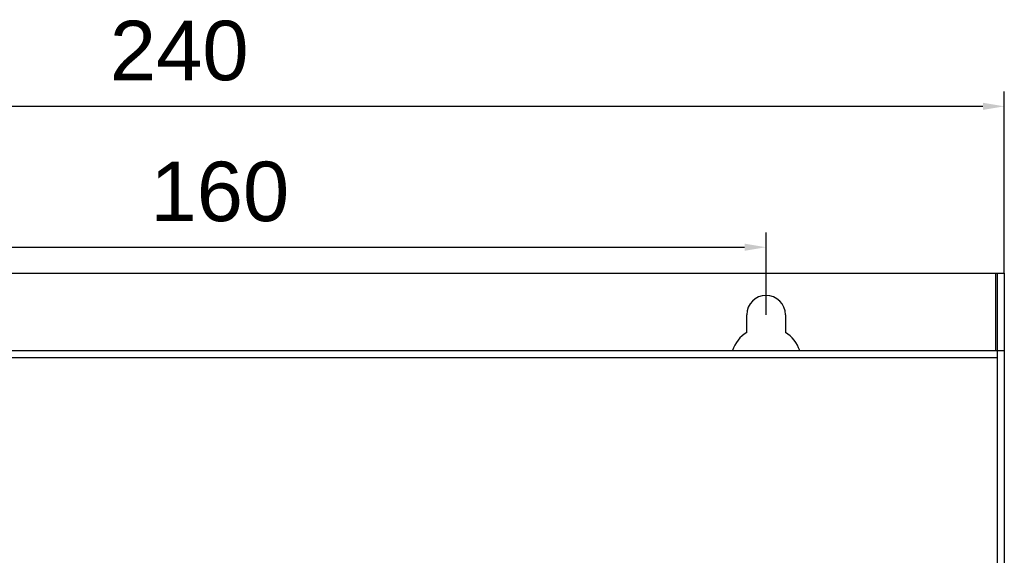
# Model space of a CAD drawing. Header units: millimetres. Extents: x 1117 to 38156, y -1945 to 7303.
# Tile 153 of 256: x 5455 to 5620, y 840 to 930. Entities that reach past the tile are written whole.
import ezdxf

# ---------------------------------------------------------------- set-up
doc = ezdxf.new("R2010")
doc.units = ezdxf.units.MM
doc.styles.get("Standard").update_dxf_attribs({"font": 'arial.ttf'})
doc.dimstyles.new('DIMSTYLE_1', dxfattribs={"dimtxt": 4.2, "dimasz": 3.6, "dimexe": 2.5, "dimexo": 0, "dimgap": 1.05, "dimtad": 1, "dimdsep": 46, "dimtxsty": 'Standard', "dimblk": '_FILLED', "dimblk1": '_FILLED', "dimblk2": '_FILLED', "dimcen": 0.09, "dimazin": 2, "dimtp": 0.01, "dimtm": 0.01, "dimtfac": 1, "dimtofl": 0, "dimtmove": 0, "dimatfit": 3, "dimldrblk": '_FILLED', "dimfxl": 0, "dimtolj": 1, "dimarcsym": 0})

# ---------------------------------------------------------------- blocks, each defined once
blk = doc.blocks.new('_FILLED')
at = {"color": 0, "linetype": 'ByBlock'}
blk.add_solid([(0, 0), (-1, 0.167), (-1, -0.167)], dxfattribs=at)
blk = doc.blocks.new('*D18')
at = {"color": 0, "linetype": 'Continuous', "lineweight": -2}
for p, q in [((5379.91, 887.6), (5379.91, 918.13)), ((5619.91, 887.6), (5619.91, 918.13)), ((5383.51, 915.63), (5616.31, 915.63))]:
    blk.add_line(p, q, dxfattribs=at)
at = {"layer": 'Defpoints', "color": 0, "linetype": 'Continuous'}
for p in [(5619.91, 915.63), (5379.91, 887.6), (5619.91, 887.6)]:
    blk.add_point(p, dxfattribs=at)
at = {"color": 0, "linetype": 'Continuous', "lineweight": -2, "xscale": 3.6, "yscale": 3.6, "zscale": 3.6, "rotation": 180}
blk.add_blockref('_FILLED', (5379.91, 915.63), dxfattribs=at)
at = {"color": 0, "linetype": 'Continuous', "lineweight": -2, "xscale": 3.6, "yscale": 3.6, "zscale": 3.6}
blk.add_blockref('_FILLED', (5619.91, 915.63), dxfattribs=at)
at = {"color": 0, "linetype": 'Continuous', "insert": (5481.37, 930.01), "char_height": 10, "width": 37.0125, "attachment_point": 2, "line_spacing_factor": 0.9}
blk.add_mtext('\\A1;240', dxfattribs=at)
blk = doc.blocks.new('*D21')
at = {"color": 0, "linetype": 'Continuous', "lineweight": -2}
for p, q in [((5419.91, 880.6), (5419.91, 894.45)), ((5579.91, 880.6), (5579.91, 894.45)), ((5423.51, 891.95), (5576.31, 891.95))]:
    blk.add_line(p, q, dxfattribs=at)
at = {"layer": 'Defpoints', "color": 0, "linetype": 'Continuous'}
for p in [(5579.91, 891.95), (5419.91, 880.6), (5579.91, 880.6)]:
    blk.add_point(p, dxfattribs=at)
at = {"color": 0, "linetype": 'Continuous', "lineweight": -2, "xscale": 3.6, "yscale": 3.6, "zscale": 3.6, "rotation": 180}
blk.add_blockref('_FILLED', (5419.91, 891.95), dxfattribs=at)
at = {"color": 0, "linetype": 'Continuous', "lineweight": -2, "xscale": 3.6, "yscale": 3.6, "zscale": 3.6}
blk.add_blockref('_FILLED', (5579.91, 891.95), dxfattribs=at)
at = {"color": 0, "linetype": 'Continuous', "insert": (5488.19, 906.33), "char_height": 10, "width": 37.0125, "attachment_point": 2, "line_spacing_factor": 0.9}
blk.add_mtext('\\A1;160', dxfattribs=at)

msp = doc.modelspace()

# ---------------------------------------------------------------- linework, layer by layer
at = {"linetype": 'Continuous'}
for p, q in [((5379.911, 887.6), (5619.911, 887.6)), ((5618.511, 874.6), (5618.511, 887.6)), ((5618.711, 887.6), (5618.711, 874.6)), ((5619.911, 887.6), (5619.911, 469.6)), ((5576.661, 877.643), (5576.661, 880.6)), ((5583.161, 880.6), (5583.161, 877.643)), ((5380.933, 874.6), (5619.911, 874.6)), ((5618.711, 874.6), (5618.711, 484.1)), ((5419.983, 873.4), (5618.711, 873.4))]:
    msp.add_line(p, q, dxfattribs=at)
for centre, radius, start, end in [((5579.911, 880.6), 3.25, 0, 180), ((5579.911, 872.6), 6, 122.79717, 160.48063), ((5579.911, 872.6), 6, 19.51937, 57.20283)]:
    msp.add_arc(centre, radius, start, end, dxfattribs=at)

# ---------------------------------------------------------------- dimensions: what is measured, and where the dimension line sits
for base, p1, p2, picture, middle in [((5619.911, 915.632), (5379.911, 887.6), (5619.911, 887.6), '*D18', (5481.371, 915.632)), ((5579.911, 891.948), (5419.911, 880.6), (5579.911, 880.6), '*D21', (5488.191, 891.948))]:
    dim = msp.add_linear_dim(base=base, p1=p1, p2=p2, dimstyle='DIMSTYLE_1', override={"dimtxt": 10}, dxfattribs=at)
    dim.commit()
    dim.dimension.update_dxf_attribs({"geometry": picture, "text_midpoint": middle, "dimtype": 160})

doc.saveas('drawing.dxf')
